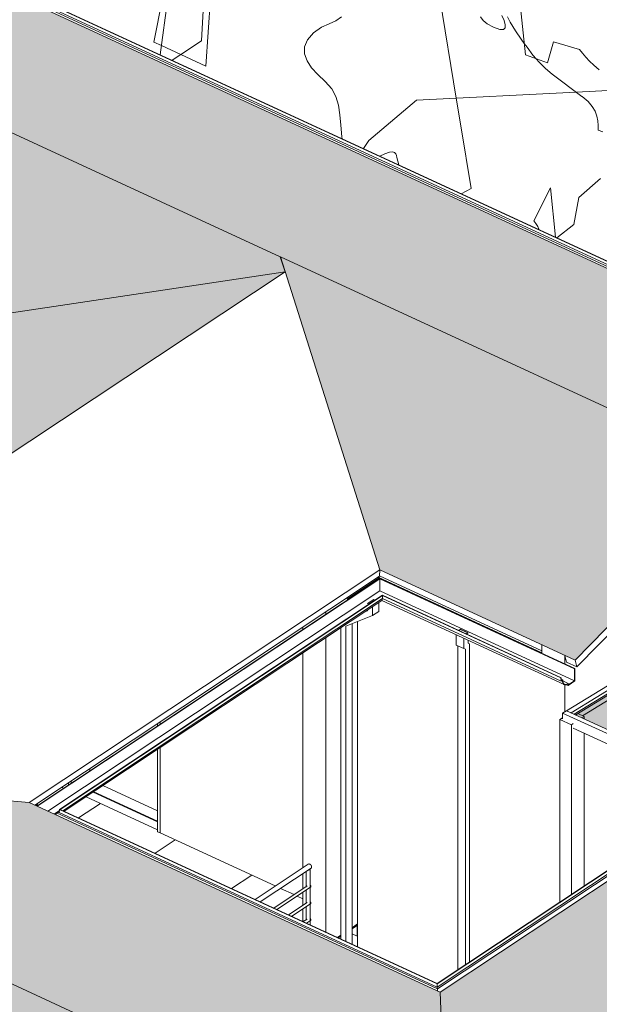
# Model space of a CAD drawing. Header units: millimetres. Extents: x -46876 to 9452, y -13755 to 24767.
# Tile 30 of 55: x -17096 to -11276, y 1986 to 11876. Entities that reach past the tile are written whole.
import ezdxf

# ---------------------------------------------------------------- set-up
doc = ezdxf.new("R2010")
doc.units = ezdxf.units.MM
for name, color, linetype, lineweight in [('A-DOOR', 31, 'Continuous', 9), ('A-DOOR-FRAM', 31, 'Continuous', 9), ('A-FLOR', 192, 'Continuous', 9), ('A-FLOR-HRAL', 11, 'Continuous', 9), ('A-FLOR-PATT', 8, 'Continuous', 9), ('A-GENM', 13, 'Continuous', 9), ('A-GLAZ-CURT', 52, 'Continuous', 9), ('A-GLAZ-CWMG', 51, 'Continuous', 9), ('A-ROOF', 132, 'Continuous', 9), ('A-ROOF-OTLN', 132, 'Continuous', 9), ('A-ROOF-PATT', 132, 'Continuous', 9), ('A-WALL', 113, 'Continuous', 9), ('L-PLNT', 71, 'Continuous', 9), ('S-COLS', 52, 'Continuous', 9)]:
    doc.layers.add(name, color=color, linetype=linetype, lineweight=lineweight)

# ---------------------------------------------------------------- blocks, each defined once
blk = doc.blocks.new('PORTA - PN1 - 1_20 x 2_10 m-4023018-3D - CAPA')
at = {"layer": 'A-DOOR'}
for p, q in [((-16393.1, 4353.6), (-16393.1, 4329.8)), ((-15711.1, 3928.9), (-16259.9, 4182.4))]:
    blk.add_line(p, q, dxfattribs=at)
at = {"layer": 'A-DOOR-FRAM'}
for p, q in [((-15711.1, 4806.4), (-15711.1, 4782.6)), ((-15684.2, 4800.4), (-15684.2, 4824.3)), ((-15684.2, 3707.4), (-15684.2, 4564.5)), ((-15711.1, 4546.7), (-15711.1, 3719.8)), ((-16605.7, 4212.5), (-16605.7, 4188.6)), ((-16578.9, 4206.4), (-16578.9, 4230.3)), ((-15711.1, 3719.8), (-15684.2, 3707.4))]:
    blk.add_line(p, q, dxfattribs=at)
blk = doc.blocks.new('Railing - 4 cm-3948223-3D - CAPA')
at = {"layer": 'A-FLOR-HRAL'}
for p, q in [((-14220.5, 3320), (-14220.5, 3164)), ((-14180.5, 2784.3), (-14180.5, 3342.4)), ((-14220.5, 3132.2), (-14220.5, 2997.5)), ((-14220.5, 2965.6), (-14220.5, 2830.9))]:
    blk.add_line(p, q, dxfattribs=at)
for points in [[(-14185.1, 3335.4, 0), (-14193.6, 3332, 0), (-14203.1, 3331.5, 0)], [(-14181.7, 3346.3, 0), (-14180.8, 3340.6, 0), (-14185.1, 3335.4, 0)]]:
    blk.add_polyline3d(points, dxfattribs=at)
blk = doc.blocks.new('Railing - Railing-2916073-3D - CAPA')
at = {"layer": 'A-FLOR-HRAL'}
for p, q in [((-14198.3, 3394.7), (-14733.3, 3039.6)), ((-14680, 3014.9), (-14170.6, 3353.1)), ((-14210.7, 3174.6), (-14545.1, 2952.6)), ((-14513.1, 2937.9), (-14176.2, 3161.5)), ((-14210.7, 3008.1), (-14397.1, 2884.3)), ((-14365.1, 2869.5), (-14176.2, 2995)), ((-14210.7, 2841.5), (-14249.2, 2816)), ((-14217.2, 2801.2), (-14176.2, 2828.5))]:
    blk.add_line(p, q, dxfattribs=at)
for points in [[(-14198, 3394.9, 0), (-14194.1, 3396.4, 0), (-14189.4, 3396.3, 0), (-14184.5, 3394.7, 0), (-14179.5, 3391.7, 0), (-14174.9, 3387.5, 0), (-14170.9, 3382.3, 0), (-14167.8, 3376.6, 0), (-14165.9, 3370.7, 0), (-14165.3, 3365, 0)], [(-14165.3, 3365, 0), (-14165.9, 3359.9, 0), (-14167.8, 3355.8, 0), (-14170.9, 3352.9, 0)], [(-14180.8, 3184.1, 0), (-14178.7, 3182.2, 0), (-14176.3, 3179.1, 0), (-14174.5, 3175.7, 0), (-14173.3, 3172.1, 0), (-14172.9, 3168.7, 0)], [(-14172.9, 3168.7, 0), (-14173.3, 3165.7, 0), (-14174.5, 3163.2, 0), (-14176.3, 3161.4, 0)], [(-14180.8, 3017.6, 0), (-14178.7, 3015.7, 0), (-14176.3, 3012.6, 0), (-14174.5, 3009.1, 0), (-14173.3, 3005.6, 0), (-14172.9, 3002.2, 0)], [(-14172.9, 3002.2, 0), (-14173.3, 2999.1, 0), (-14174.5, 2996.6, 0), (-14176.3, 2994.9, 0)], [(-14180.8, 2851.1, 0), (-14178.7, 2849.1, 0), (-14176.3, 2846, 0), (-14174.5, 2842.6, 0), (-14173.3, 2839.1, 0), (-14172.9, 2835.6, 0)], [(-14172.9, 2835.6, 0), (-14173.3, 2832.6, 0), (-14174.5, 2830.1, 0), (-14176.3, 2828.4, 0)]]:
    blk.add_polyline3d(points, dxfattribs=at)
blk.add_blockref('Railing - 4 cm-3948223-3D - CAPA', (0, 0))
blk = doc.blocks.new('Rectangular Mullion - 6x12 cm metal-4019201-3D - CAPA')
at = {"layer": 'A-GLAZ-CWMG'}
for p, q in [((-10937.5, 5343.8), (-11605.8, 4934.9)), ((-10891.4, 5322.5), (-11559.7, 4913.6)), ((-10894.5, 5220.6), (-11444.2, 4884.3)), ((-11559.7, 4913.6), (-11605.8, 4934.9))]:
    blk.add_line(p, q, dxfattribs=at)
blk = doc.blocks.new('System Panel - Vidro 2cm escuro2-V16-3D - CAPA')
at = {"layer": 'A-GLAZ-CURT', "transparency": 33554471}
blk.add_hatch(color=256, dxfattribs=at).paths.add_polyline_path([(-10326.9, 4344.2), (-9697.1, 4729.6), (-10900, 5283.9), (-11528.7, 4899.2), (-10339.7, 4350.2)], flags=0)
at = {"layer": 'A-GLAZ-CURT'}
for p, q in [((-10898.9, 5284.6), (-11528.7, 4899.2)), ((-11513.2, 4892.1), (-10899.4, 5267.7)), ((-10899.4, 5267.7), (-10898.9, 5284.6)), ((-10899.4, 5267.7), (-9713.1, 4719.8)), ((-9697.1, 4729.6), (-10898.9, 5284.6))]:
    blk.add_line(p, q, dxfattribs=at)
blk = doc.blocks.new('Rectangular Mullion - 6x12 cm metal-3947385-3D - CAPA')
at = {"layer": 'A-GLAZ-CWMG'}
for p, q in [((-11645.9, 4854.6), (-11644.2, 4911.4)), ((-11644.2, 4911.4), (-11605.8, 4934.9)), ((-11644.2, 4911.4), (-10384.8, 4329.7)), ((-11605.8, 4934.9), (-10346.4, 4353.2)), ((-10387.8, 4227.8), (-11539.4, 4759.6))]:
    blk.add_line(p, q, dxfattribs=at)
blk = doc.blocks.new('M_RPC Tree - Deciduous - Siberian Crab Apple - 6_1 Meters-V49-3D - CAPA')
at = {"layer": 'L-PLNT'}
for p, q in [((-15750.1, 11651.3), (-15488.9, 12990.8)), ((-15684.8, 11523.8), (-15487.1, 12979.9)), ((-15269.1, 11664.4), (-15218.8, 12613.1)), ((-15227.6, 11410), (-15167.3, 12297.5)), ((-12712.9, 11088.5), (-12916.1, 12331.8)), ((-12172.5, 11851.6), (-12198.4, 11905.6)), ((-12116.4, 11765.2), (-12172.5, 11851.6)), ((-12059.8, 11680.4), (-12116.4, 11765.2)), ((-12029.7, 11637.7), (-12059.8, 11680.4)), ((-15672.3, 11615.4), (-15750.1, 11651.3)), ((-15478.1, 11525.7), (-15672.3, 11615.4)), ((-15269.6, 11664.1), (-15478.1, 11525.7)), ((-12002.1, 11598.5), (-12029.7, 11637.7)), ((-11942.9, 11521), (-12002.1, 11598.5)), ((-15478.1, 11525.7), (-15564.5, 11468.3)), ((-15227.6, 11410), (-15478.1, 11525.7)), ((-11910.8, 11483.6), (-11942.9, 11521)), ((-11881.5, 11449.4), (-11910.8, 11483.6)), ((-11817.5, 11385.1), (-11881.5, 11449.4)), ((-11750.4, 11329.7), (-11817.5, 11385.1)), ((-11450.1, 11104.2), (-11750.4, 11329.7)), ((-12667.4, 10809.9), (-12712.9, 11088.5)), ((-11389.4, 11053.3), (-11448.9, 11103.3)), ((-11346.7, 11004.3), (-11389.3, 11053.2)), ((-11318.1, 10956), (-11346.7, 11004.3)), ((-11300.8, 10908.3), (-11318.1, 10956)), ((-11291.9, 10861.1), (-11300.8, 10908.3)), ((-12564.5, 10180.1), (-12667.3, 10809.6)), ((-11288.6, 10814.3), (-11291.9, 10861.1)), ((-11288.1, 10767.5), (-11288.6, 10814.3)), ((-11240.5, 10750.8), (-11288.1, 10767.5)), ((-12662.8, 10128.2), (-12564.5, 10180.1))]:
    blk.add_line(p, q, dxfattribs=at)
blk = doc.blocks.new('M_RPC Tree - Deciduous - Siberian Crab Apple - 6_1 Meters-V51-3D - CAPA')
at = {"layer": 'L-PLNT'}
for p, q in [((-12017.6, 11522.4), (-12077.9, 12095)), ((-13921.1, 11865.3), (-13863.8, 11906.4)), ((-12442.9, 11868.8), (-12470.5, 11903.4)), ((-12402.3, 11835.9), (-12442.9, 11868.8)), ((-12253.7, 11916.6), (-12232.8, 11866.9)), ((-14146.3, 11743.8), (-14067, 11799.5)), ((-14067, 11799.5), (-13990.4, 11834.9)), ((-13990.4, 11834.9), (-13921.1, 11865.3)), ((-12339.2, 11801.6), (-12402.3, 11835.9)), ((-12275.7, 11778), (-12339.2, 11801.6)), ((-12237.5, 11776.4), (-12275.7, 11778)), ((-12220.5, 11793.1), (-12237.5, 11776.4)), ((-12232.8, 11866.9), (-12220.3, 11824.5)), ((-12220.3, 11824.5), (-12220.5, 11793.1)), ((-14235.9, 11602.4), (-14207.5, 11672.9)), ((-14207.5, 11672.9), (-14146.3, 11743.8)), ((-14235.6, 11532.4), (-14235.9, 11602.4)), ((-11736.2, 11653.9), (-11796.5, 11442)), ((-11474.9, 11576.8), (-11736.2, 11653.9)), ((-11444.4, 11539.4), (-11474.9, 11576.8)), ((-14210.6, 11462.7), (-14235.6, 11532.4)), ((-11796.5, 11442), (-12017.6, 11522.4)), ((-11411.5, 11501.1), (-11444.4, 11539.4)), ((-11374.2, 11461.1), (-11411.5, 11501.1)), ((-14165.1, 11393.3), (-14210.6, 11462.7)), ((-14103.2, 11324.1), (-14165.1, 11393.3)), ((-11329.9, 11418.5), (-11374.2, 11461.1)), ((-11276.5, 11372.5), (-11329.9, 11418.5)), ((-14028.9, 11255.1), (-14103.2, 11324.1)), ((-13963.3, 11183.1), (-14028.9, 11255.1)), ((-13920.5, 11104.3), (-13963.3, 11183.1)), ((-11509.5, 11148.8), (-10524.7, 11198.1)), ((-13894.8, 11017.6), (-13920.5, 11104.3)), ((-13111.4, 11068.5), (-11509.5, 11148.8)), ((-13880.2, 10922), (-13894.8, 11017.6)), ((-13111.4, 11068.5), (-13591.2, 10663.3)), ((-13870.8, 10816.4), (-13880.2, 10922)), ((-13860.9, 10699.8), (-13870.8, 10816.4)), ((-13858.4, 10680.4), (-13860.9, 10699.8)), ((-13591.2, 10663.3), (-13645.1, 10581.9)), ((-13429.9, 10530), (-13480.1, 10505.7)), ((-13384.1, 10545.7), (-13429.9, 10530)), ((-13352.2, 10549.4), (-13384.1, 10545.7)), ((-13331.4, 10543.4), (-13352.2, 10549.4)), ((-13319, 10530.1), (-13331.4, 10543.4)), ((-13312.2, 10511.9), (-13319, 10530.1)), ((-13308.1, 10491.4), (-13312.2, 10511.9)), ((-13288.8, 10417.3), (-13308.1, 10491.4)), ((-11262.9, 10280), (-11480.9, 10091.7)), ((-11765.9, 10185.8), (-11933.5, 9856.6)), ((-11717.3, 9691.6), (-11765.9, 10185.8)), ((-11480.9, 10091.7), (-11531.2, 9818.6)), ((-11933.5, 9856.6), (-11912.5, 9828.8)), ((-11912.5, 9828.8), (-11895.1, 9800.3)), ((-11895.1, 9800.3), (-11884.7, 9770.6)), ((-11531.2, 9818.6), (-11702.4, 9684.7)), ((-11884.7, 9770.6), (-11884.7, 9768.9))]:
    blk.add_line(p, q, dxfattribs=at)
blk = doc.blocks.new('Generic Models 1 - Generic Models 24-4258923-3D - CAPA')
at = {"layer": 'A-GENM'}
for p, q in [((-13540.5, 6053.2), (-13604.6, 6010.7)), ((-13601.8, 6010.8), (-13540.3, 6051.7)), ((-13526.2, 6046.6), (-13540.5, 6053.2)), ((-13540.3, 6051.7), (-13527.5, 6045.7)), ((-13624.9, 5931.7), (-13604.6, 5939.7)), ((-13604.6, 6010.7), (-13590.2, 6004.1)), ((-13604.6, 5939.7), (-13604.6, 5945.3)), ((-13589, 6004.9), (-13601.8, 6010.8)), ((-13554.7, 5978.4), (-13554.7, 5890.4)), ((-13490.6, 5932.9), (-13490.6, 6020.9)), ((-13554.7, 5890.4), (-13822.5, 5785)), ((-13490.6, 5932.9), (-13554.7, 5890.4)), ((-13872.5, 2642), (-13872.5, 5767.3)), ((-13822.5, 2619), (-13822.5, 5785)), ((-13758.5, 5810.2), (-13758.5, 2589.4)), ((-12670.2, 5753.2), (-12687.9, 5741.5)), ((-12686.3, 5740.8), (-12670, 5751.7)), ((-12593.4, 5717.8), (-12670.2, 5753.2)), ((-12670, 5751.7), (-12596.2, 5717.6)), ((-12711.9, 5594.7), (-12711.9, 5697)), ((-12635.1, 5661.6), (-12635.1, 5559.2)), ((-12596.2, 5717.6), (-12612.6, 5706.8)), ((-12611.1, 5706.1), (-12593.4, 5717.8)), ((-12593.4, 5613.1), (-12593.4, 5642.3)), ((-12635.1, 5559.2), (-12711.9, 5594.7)), ((-12696.9, 5587.8), (-12696.9, 2332.2)), ((-12635.1, 5559.2), (-12620.1, 5553.8)), ((-12620.1, 5553.8), (-12620.1, 2383.2)), ((-12593.4, 5614.6), (-12578.5, 5607.7)), ((-12578.5, 5607.7), (-12593.4, 5613.1)), ((-12578.5, 2410.9), (-12578.5, 5607.7))]:
    blk.add_line(p, q, dxfattribs=at)
blk = doc.blocks.new('ORNAMENTO SUPERIOR - ORNAMENTO SUPERIOR-4323885-3D - CAPA')
at = {"layer": 'A-GENM'}
for p, q in [((-13484.9, 6271.3), (-13805.2, 6058.7)), ((-13496.5, 6276.6), (-13484.9, 6271.3)), ((-13484.9, 6271.3), (-13484.9, 6260.5)), ((-13805.2, 6058.7), (-13816.7, 6064)), ((-13805.2, 6047.9), (-13805.2, 6058.7)), ((-14023.4, 5926.9), (-14023.4, 5903)), ((-16918, 3992.1), (-16933.9, 3981.5)), ((-16929.6, 3997.4), (-16918, 3992.1)), ((-16918, 3992.1), (-16918, 3981.3))]:
    blk.add_line(p, q, dxfattribs=at)

msp = doc.modelspace()

# ---------------------------------------------------------------- hatches: boundary and pattern name
at = {"layer": 'A-FLOR-PATT'}
h = msp.add_hatch(dxfattribs=at)
h.set_pattern_fill('FP_4', color=256, style=0, pattern_type=2)
h.set_pattern_definition([(335.212, (-18079.55, 2812.8), (640.5, 425.23), []), (33.58, (-18079.55, 2812.8), (-767.95, 354.66), [])])
h.paths.add_polyline_path([(-14253.5, 2818), (-14253.5, 2943.7), (-14365.1, 2869.5), (-14264.4, 2823)], flags=0)
h.paths.add_polyline_path([(-14397.1, 2884.3), (-14253.5, 2979.7), (-14253.5, 3046.7), (-14311.3, 3071.9), (-14513.1, 2937.9), (-14444.4, 2906.1)], flags=0)
h.paths.add_polyline_path([(-14545.1, 2952.6), (-14341.9, 3087.5), (-14476.8, 3149.8), (-14680, 3014.9), (-14574.2, 2966.1)], flags=0)
h.paths.add_polyline_path([(-14733.3, 3039.6), (-14530.1, 3174.4), (-15711.1, 3719.8), (-15711.1, 3737.8), (-16429.6, 4069.7), (-16648.8, 3924.2), (-14751.3, 3047.9)], flags=0)
h.paths.add_polyline_path([(-16918, 3981.3), (-16655.1, 4155.8), (-16676.3, 4165.6), (-16929.6, 3997.4), (-16918, 3992.1)], flags=0)
at = {"layer": 'A-ROOF-PATT'}
h = msp.add_hatch(dxfattribs=at)
h.set_pattern_fill('FP_18', color=256, style=0, pattern_type=2)
h.set_pattern_definition([(27.157, (642.493, 4591.638), (619.488725, 351.061764), [8.815, -872.715]), (155.212, (663.65, 4589.51), (-164.86146, -51.2949), [14.664, -210.936]), (20.585, (564.358, 4563.37), (2432.96940074, 915.28412476), [91.842, -18276.599]), (155.212, (807.97, 4513.31), (-164.86146, -51.2949), [39.48, -186.12]), (155.212, (820.33, 4517.15), (-164.86146, -51.2949), [38.352, -187.248]), (37.61, (653.307, 4581.547), (289.769128, 248.469437), [13.055, -1292.411]), (73.505, (650.984, 4573.7), (84.954897, 343.05626), [8.184, -1628.576]), (110.765, (654.205, 4565.203), (-604.350279, 1553.386377), [9.087, -1808.229]), (142.456, (666.668, 4555.624), (-449.5800043, 335.0531133), [15.719, -3128.071]), (150.653, (664.345, 4547.778), (-204.813276, 94.587101), [14.556, -1441.08]), (141.773, (651.656, 4554.912), (-1593.4964242, 1245.6398743), [17.423, -3467.22]), (118.267, (637.97, 4565.693), (-324.66926, 532.22897), [11.549, -758.374]), (78.318, (632.5, 4575.864), (299.863615, 1518.105034), [9.503, -1891.025]), (194.354, (785.513, 4533.234), (-17220.43711088, -4408.023512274), [103.548, -20605.985]), (194.043, (850.059, 4558.858), (-2677.7412426, -674.7991009), [80.258, -5270.268]), (20.985, (663.649, 4589.514), (2103.2464793, 812.7000125), [70.228, -4611.655]), (155.212, (684.08, 4547.59), (-164.86146, -51.2949), [19.176, -206.424]), (165.096, (710.129, 4540.651), (-1928.2811048, 508.2105538), [26.959, -5364.784]), (172.193, (727.789, 4538.23), (-369.67429, 43.2955999), [17.825, -3547.101]), (177.007, (749.57, 4537.091), (-904.211545, 35.294601), [21.811, -2159.262]), (185.783, (772.2, 4539.383), (-1563.657244, -169.8944855), [22.746, -2251.885]), (155.212, (785.51, 4533.23), (-164.86146, -51.2949), [14.664, -210.936]), (190.123, (785.513, 4533.234), (-164.86193, -51.293957), [12.129, -1200.736]), (185.425, (773.573, 4531.103), (-2962.4560862, -288.465691), [18.392, -3659.939]), (177.427, (755.264, 4529.364), (-904.2120477, 35.2966795), [24.478, -4871.193]), (170.963, (730.81, 4530.463), (-369.674755, 43.292026), [25.57, -1679.103]), (164.091, (705.558, 4534.479), (-2133.0900371, 602.8158105), [26.232, -5220.195]), (159.088, (680.33, 4541.669), (-1393.742542, 516.226595), [17.113, -1694.165]), (38.718, (634.424, 4585.17), (289.767779, 248.470621), [10.341, -2057.885]), (155.212, (639, 4591.34), (-164.86146, -51.2949), [39.48, -186.12]), (155.212, (650.34, 4595.66), (-164.86146, -51.2949), [38.352, -187.248])])
h.paths.add_polyline_path([(-9706.2, 7288.4), (-7894.8, 7852), (-17158.2, 12130), (-18969.8, 11566.4), (-9868.9, 7363.5)], flags=0)
h = msp.add_hatch(dxfattribs=at)
h.set_pattern_fill('FP_10', color=256, style=0, pattern_type=2)
h.set_pattern_definition([(234.52, (-435.967, 4899.785), (-619.46522, -932.755527), [13.513, -1337.788]), (335.212, (-457.12, 4894.93), (164.8538, 167.635), [14.664, -210.936]), (228.747, (-357.836, 4986.805), (-2432.85080784, -2776.74589125), [130.385, -25946.655]), (335.212, (-601.44, 4979.86), (164.8538, 167.635), [39.48, -186.12]), (335.212, (-613.8, 4967.29), (164.8538, 167.635), [38.352, -187.248]), (242.185, (-446.782, 4914.53), (-289.748933, -597.49063), [22.162, -2194.003]), (261.734, (-444.459, 4930.521), (-84.932563, -692.077129), [16.159, -3215.581]), (282.205, (-447.681, 4945.416), (604.399914, -2716.795262), [15.24, -3032.667]), (313.642, (-460.144, 4958.485), (449.587508, -451.391971), [18.059, -3593.783]), (326.818, (-457.82, 4974.476), (204.813647, -94.58614), [15.161, -1500.895]), (312.661, (-445.133, 4966.178), (1593.518236, -1711.00163), [20.198, -4019.375]), (287.687, (-431.445, 4951.325), (324.6858, -881.25133), [18.003, -1182.203]), (264.1, (-425.976, 4934.173), (-299.76296, -3030.5318866), [18.712, -3723.722]), (42.339, (-578.987, 4951.208), (17219.93588016, 15692.8647058), [135.709, -27006.049]), (41.992, (-643.531, 4874.977), (2677.6516608, 2419.910211), [104.753, -6878.805]), (229.125, (-457.123, 4894.929), (-2103.13217, -2441.4863972), [100.192, -6579.277]), (335.212, (-477.55, 4966.52), (164.8538, 167.635), [19.176, -206.424]), (354.997, (-503.605, 4968.805), (1928.2561755, -159.219784), [26.151, -5204.063]), (9.055, (-521.264, 4965.991), (369.668169, 73.049668), [17.882, -3558.512]), (17.829, (-543.045, 4958.986), (904.190693, 313.731664), [22.879, -2265.049]), (31.607, (-565.675, 4945.06), (1563.6115, 984.266285), [26.571, -2630.572]), (335.212, (-578.99, 4951.2), (164.8538, 167.635), [14.664, -210.936]), (37.351, (-578.987, 4951.208), (164.85463, 167.63495), [15.019, -1486.92]), (31.103, (-567.048, 4960.32), (2962.385338, 1800.8718415), [21.383, -4255.185]), (18.556, (-548.739, 4971.367), (904.1923685, 313.7302583), [25.794, -5133.026]), (6.695, (-524.286, 4979.575), (369.667305, 73.05046), [25.426, -1669.618]), (352.953, (-499.034, 4982.539), (2133.070853, -253.788741), [25.419, -5058.422]), (342.812, (-473.807, 4979.42), (1393.736904, -399.880937), [16.733, -1656.546]), (242.913, (-427.899, 4915.56), (-289.7543975, -597.4882), [17.719, -3526.048]), (335.212, (-432.47, 4901.83), (164.8538, 167.635), [39.48, -186.12]), (335.212, (-443.8, 4888.78), (164.8538, 167.635), [38.352, -187.248])])
h.paths.add_polyline_path([(-18606.3, 8716.8), (-14432.1, 9344.5), (-14479.3, 9492.6), (-18969.8, 11566.4), (-20783.4, 9722.2), (-18711.9, 8765.6)], flags=0)
h = msp.add_hatch(dxfattribs=at)
h.set_pattern_fill('FP_14', color=256, style=0, pattern_type=2)
h.set_pattern_definition([(234.52, (-435.944, 4899.688), (-619.46522, -932.75553), [13.513, -1337.788]), (335.212, (-457.1, 4894.83), (164.8538, 167.635), [14.664, -210.936]), (228.747, (-357.812, 4986.708), (-2432.85080784, -2776.74589125), [130.385, -25946.655]), (335.212, (-601.42, 4979.76), (164.8538, 167.635), [39.48, -186.12]), (335.212, (-613.78, 4967.2), (164.8538, 167.635), [38.352, -187.248]), (242.185, (-446.76, 4914.433), (-289.748933, -597.49063), [22.162, -2194.003]), (261.734, (-444.436, 4930.424), (-84.932563, -692.07713), [16.159, -3215.581]), (282.205, (-447.657, 4945.319), (604.399914, -2716.795262), [15.24, -3032.667]), (313.642, (-460.121, 4958.388), (449.587508, -451.391971), [18.059, -3593.783]), (326.818, (-457.798, 4974.38), (204.81365, -94.58614), [15.161, -1500.895]), (312.661, (-445.109, 4966.081), (1593.518236, -1711.00163), [20.198, -4019.375]), (287.687, (-431.42, 4951.23), (324.6858, -881.25133), [18.003, -1182.203]), (264.1, (-425.952, 4934.076), (-299.76296, -3030.531887), [18.712, -3723.722]), (42.339, (-578.964, 4951.111), (17219.93588016, 15692.8647058), [135.709, -27006.049]), (41.992, (-643.507, 4874.88), (2677.651661, 2419.910211), [104.753, -6878.805]), (229.125, (-457.1, 4894.832), (-2103.13217, -2441.4863972), [100.192, -6579.277]), (335.212, (-477.53, 4966.43), (164.8538, 167.635), [19.176, -206.424]), (354.997, (-503.581, 4968.708), (1928.2561755, -159.219784), [26.151, -5204.063]), (9.055, (-521.241, 4965.894), (369.668169, 73.049668), [17.882, -3558.512]), (17.829, (-543.02, 4958.89), (904.190693, 313.731664), [22.879, -2265.049]), (31.607, (-565.651, 4944.963), (1563.6115, 984.266285), [26.571, -2630.572]), (335.212, (-578.96, 4951.1), (164.8538, 167.635), [14.664, -210.936]), (37.351, (-578.964, 4951.11), (164.85463, 167.63495), [15.019, -1486.92]), (31.103, (-567.024, 4960.223), (2962.385338, 1800.871841), [21.383, -4255.185]), (18.556, (-548.716, 4971.27), (904.1923685, 313.7302583), [25.794, -5133.026]), (6.695, (-524.263, 4979.478), (369.667305, 73.05046), [25.426, -1669.618]), (352.953, (-499.01, 4982.442), (2133.070853, -253.788741), [25.419, -5058.422]), (342.812, (-473.783, 4979.324), (1393.736904, -399.880937), [16.733, -1656.546]), (242.913, (-427.876, 4915.463), (-289.754397, -597.4882), [17.719, -3526.048]), (335.212, (-432.45, 4901.73), (164.8538, 167.635), [39.48, -186.12]), (335.212, (-443.79, 4888.68), (164.8538, 167.635), [38.352, -187.248])])
h.paths.add_polyline_path([(-11520, 5444.1), (-9706.2, 7288.4), (-14478.5, 9491.9), (-13480.9, 6349.7), (-11670.9, 5513.8)], flags=0)
h = msp.add_hatch(dxfattribs=at)
h.set_pattern_fill('FP_17', color=256, style=0, pattern_type=2)
h.set_pattern_definition([(174.117, (-1228.64, 8361.71), (-1168.83351, 98.601702), [13.757, -1361.924]), (213.58, (-1231.22, 8370.49), (199.6021, -42.3998), [13.328, -191.713]), (170.446, (-1123.572, 8343.133), (-3364.45321213, 565.01815807), [120.424, -23964.418]), (213.58, (-1085.57, 8454.07), (199.6021, -42.3998), [35.882, -169.159]), (213.58, (-1100.54, 8457.25), (199.6021, -42.3998), [34.857, -170.184]), (178.087, (-1206.137, 8369.654), (-769.629455, 13.794417), [25.099, -2484.789]), (185.63, (-1184.478, 8371.789), (-940.4527754, -99.6066517), [21.764, -4331.072]), (191.898, (-1163.251, 8376.262), (-3875.0610085, -823.5003718), [21.693, -4317.003]), (202.196, (-1142.743, 8384.629), (-712.071211, -297.817717), [22.149, -4407.724]), (208.304, (-1121.084, 8386.765), (-170.82292, -113.407103), [15.848, -1568.99]), (201.81, (-1135.037, 8379.25), (-2677.4547079, -1077.8832373), [25.004, -4975.788]), (193.523, (-1158.252, 8369.96), (-1282.095762, -326.429626), [25.495, -1674.147]), (186.401, (-1183.039, 8363.999), (-4132.2332152, -469.4679714), [25.522, -5078.984]), (345.346, (-1129.583, 8437.969), (18336.44317059, -4793.34598988), [110.387, -21967.015]), (345.03, (-1222.389, 8452.444), (2823.2094483, -749.4073931), [84.573, -5553.598]), (170.709, (-1231.222, 8370.492), (-2965.2469603, 480.225613), [93.174, -6118.412]), (213.58, (-1128.22, 8394.27), (199.6021, -42.3998), [17.428, -187.612]), (236.53, (-1119.979, 8406.739), (-596.9585387, -921.054298), [14.949, -2974.769]), (273.33, (-1120.42, 8414.317), (28.778996, -155.808398), [7.591, -1510.658]), (302.158, (-1125.85, 8422.956), (257.163294, -354.01625), [10.204, -1010.182]), (332.745, (-1140.686, 8430.598), (1055.564978, -523.627118), [16.688, -1652.135]), (213.58, (-1129.58, 8437.97), (199.6021, -42.3998), [13.328, -191.713]), (340.292, (-1129.583, 8437.97), (199.601682, -42.399643), [10.907, -1079.772]), (331.971, (-1119.315, 8434.291), (1911.5301026, -1004.8479275), [13.252, -2637.123]), (304.317, (-1107.617, 8428.064), (257.162316, -354.016607), [11.659, -2320.125]), (265.676, (-1101.045, 8418.435), (28.78052, -155.808435), [11.081, -727.665]), (232.985, (-1101.88, 8407.385), (-767.7674753, -1034.4725377), [15.351, -3054.954]), (220.013, (-1111.122, 8395.127), (-825.33191, -722.849707), [13.006, -1287.629]), (178.424, (-1208.403, 8361.153), (-769.628778, 13.7932568), [20.246, -4029.034]), (213.58, (-1226.5, 8360.5), (199.6021, -42.3998), [35.882, -169.159]), (213.58, (-1242.33, 8363.12), (199.6021, -42.3998), [34.857, -170.184])])
h.paths.add_polyline_path([(-21843.2, 4424.4), (-14432.1, 9344.5), (-18606.3, 8716.8), (-22126.2, 6377.9), (-21845.8, 4441.7)], flags=0)
h = msp.add_hatch(dxfattribs=at)
h.set_pattern_fill('FP_15', color=256, style=0, pattern_type=2)
h.set_pattern_definition([(232.597, (-582.448, 6807.112), (-629.87977, -884.16571), [13.118, -1298.695]), (335.212, (-603.73, 6802.84), (166.9383, 157.9167), [14.664, -210.936]), (226.715, (-503.264, 6889.224), (-2466.22180304, -2621.22508172), [127.113, -25295.561]), (335.212, (-747.9, 6887.04), (166.9383, 157.9167), [39.48, -186.12]), (335.212, (-760.41, 6875.2), (166.9383, 157.9167), [38.352, -187.248]), (240.478, (-593.18, 6821.468), (-295.999565, -568.335944), [21.409, -2119.473]), (260.839, (-590.71, 6836.779), (-91.1873734, -662.921786), [15.508, -3086.158]), (282.209, (-593.817, 6851.14), (583.568927, -2619.6072974), [14.693, -2923.879]), (314.144, (-606.218, 6863.917), (447.5046426, -441.6733223), [17.806, -3543.345]), (327.083, (-603.75, 6879.227), (204.812403, -94.588198), [15.09, -1493.918]), (313.171, (-591.082, 6871.027), (1585.203518, -1672.106727), [19.899, -3959.917]), (287.878, (-577.467, 6856.514), (318.433217, -852.09549), [17.41, -1143.233]), (263.315, (-572.123, 6839.945), (-326.89887, -2904.18556), [17.958, -3573.566]), (40.248, (-725.593, 6859.118), (17422.06055885, 14750.19042863), [132.969, -26460.912]), (39.9, (-791.043, 6787.115), (2708.8941636, 2274.153302), [102.667, -6741.816]), (227.099, (-603.729, 6802.839), (-2132.3133432, -2305.423941), [97.65, -6412.332]), (335.212, (-623.63, 6871.96), (166.9383, 157.9167), [19.176, -206.424]), (354.169, (-649.762, 6874.626), (1934.5111094, -188.3493549), [26.271, -5227.882]), (7.626, (-667.515, 6872.249), (371.75258, 63.330999), [17.911, -3564.355]), (16.09, (-689.442, 6865.924), (910.446639, 284.566697), [22.82, -2259.218]), (29.562, (-712.28, 6852.97), (1578.201336, 916.23474), [26.256, -2599.375]), (335.212, (-725.6, 6859.12), (166.9383, 157.9167), [14.664, -210.936]), (35.259, (-725.593, 6859.118), (166.938498, 157.916875), [14.775, -1462.712]), (29.065, (-713.528, 6867.647), (2989.4665904, 1674.551103), [21.137, -4206.329]), (16.795, (-695.053, 6877.916), (910.4468348, 284.5683676), [25.717, -5117.66]), (5.36, (-670.433, 6885.347), (371.752699, 63.329544), [25.489, -1673.764]), (352.216, (-645.056, 6887.728), (2139.3256713, -282.9299126), [25.535, -5081.553]), (342.516, (-619.756, 6884.27), (1395.820445, -409.60073), [16.782, -1661.383]), (241.231, (-574.213, 6822.11), (-295.998533, -568.3363214), [17.11, -3404.874]), (335.212, (-578.92, 6809), (166.9383, 157.9167), [39.48, -186.12]), (335.212, (-590.42, 6796.7), (166.9383, 157.9167), [38.352, -187.248])])
h.paths.add_polyline_path([(-10329.4, -4146.5), (-10179.9, -4005.1), (-10179.9, -3948.5), (-10163.8, -3937.8), (-10163.8, -3928.4), (-10170.2, -3925.4), (-10170.2, -3917.1), (-10163, -3913.2), (-10157.6, -3915.8), (-10002.3, -3813.9), (-9909.8, -3831.7), (-9804.1, -3840.2), (-9782.1, -3839.6), (-9658.1, 875.2), (-12784.4, 162.2), (-30755, 8461.7), (-35357.4, 7411.9), (-10350.7, -4136.7)], flags=0)
h = msp.add_hatch(dxfattribs=at)
h.set_pattern_fill('FP_12', color=256, style=0, pattern_type=2)
h.set_pattern_definition([(175.219, (-865.92, 6078.992), (-1164.314488, 76.099356), [13.678, -1354.094]), (213.58, (-868.45, 6087.5), (198.6983, -37.8998), [13.328, -191.713]), (171.608, (-761.306, 6062.688), (-3349.99652519, 492.97937138), [119.523, -23785.106]), (213.58, (-722.86, 6171.42), (198.6983, -37.8998), [35.882, -169.159]), (213.58, (-737.77, 6174.26), (198.6983, -37.8998), [34.857, -170.184]), (179.111, (-843.451, 6087.116), (-766.917737, 0.295036), [24.998, -2474.755]), (186.473, (-821.855, 6089.566), (-937.7415223, -113.1103507), [21.735, -4325.163]), (192.564, (-800.677, 6094.286), (-3866.0343728, -868.459964), [21.697, -4317.773]), (202.546, (-780.197, 6102.789), (-711.1647295, -302.3255044), [22.176, -4412.962]), (208.463, (-758.601, 6105.239), (-170.82166, -113.408313), [15.862, -1570.321]), (202.172, (-772.545, 6097.68), (-2673.8330465, -1095.9037097), [25.034, -4981.69]), (194.141, (-795.728, 6088.233), (-1279.386895, -339.925308), [25.507, -1674.929]), (187.223, (-820.461, 6082.001), (-4120.4875137, -527.9536863), [25.493, -5073.197]), (346.568, (-766.806, 6154.981), (18248.74689406, -4356.87233272), [109.274, -21745.627]), (346.255, (-859.219, 6167.498), (2809.6498865, -681.9058447), [83.706, -5496.702]), (171.867, (-868.446, 6087.504), (-2952.5964661, 417.1990646), [92.489, -6073.417]), (213.58, (-765.68, 6112.43), (198.6983, -37.8998), [17.428, -187.612]), (236.03, (-757.396, 6124.718), (-599.661993, -907.5559664), [14.819, -2948.962]), (273.106, (-757.797, 6132.094), (27.874323, -151.307946), [7.387, -1469.96]), (302.818, (-763.164, 6140.418), (254.44963, -340.51475), [9.904, -980.506]), (333.998, (-777.91, 6147.61), (1049.238666, -492.119867), [16.406, -1624.164]), (213.58, (-766.8, 6154.98), (198.6983, -37.8998), [13.328, -191.713]), (341.547, (-766.806, 6154.98), (198.69769, -37.900835), [10.767, -1065.958]), (333.22, (-756.592, 6151.573), (1899.779143, -946.339134), [13.022, -2591.366]), (305.042, (-744.967, 6145.706), (254.450154, -340.514175), [11.322, -2253.01]), (265.281, (-738.467, 6136.437), (27.87552, -151.3082), [10.816, -710.266]), (232.533, (-739.356, 6125.657), (-770.49009, -1020.960799), [15.245, -3033.806]), (219.835, (-748.63, 6113.557), (-826.238394, -718.345316), [12.984, -1285.455]), (179.441, (-845.752, 6078.795), (-766.9176684, 0.2902434), [20.167, -4013.313]), (213.58, (-863.8, 6077.86), (198.6983, -37.8998), [35.882, -169.159]), (213.58, (-879.55, 6080.13), (198.6983, -37.8998), [34.857, -170.184])])
h.paths.add_polyline_path([(-12784.4, 162.2), (-9658.1, 875.2), (-6787.4, 2781.1), (-7793.7, 5481.3), (-12875.7, 2107.4), (-12799, 473.2)], flags=0)
h = msp.add_hatch(dxfattribs=at)
h.set_pattern_fill('FP_16', color=256, style=0, pattern_type=2)
h.set_pattern_definition([(30.909, (208.01, 2471.56), (629.877407, 413.309376), [9.287, -919.42]), (155.212, (229.29, 2470.18), (-166.9387, -63.7451), [14.664, -210.936]), (24.286, (128.825, 2437.004), (2466.21582415, 1114.46926534), [95.614, -19027.13]), (155.212, (373.45, 2393.04), (-166.9387, -63.7451), [39.48, -186.12]), (155.212, (385.97, 2397.82), (-166.9387, -63.7451), [38.352, -187.248]), (41.128, (218.74, 2460.97), (296.003209, 285.81804), [14.005, -1386.537]), (74.188, (216.271, 2452.251), (91.186963, 380.405395), [9.061, -1803.211]), (108.697, (219.378, 2443.07), (-583.547399, 1677.895539), [9.693, -1928.836]), (141.252, (231.779, 2433.118), (-447.5030206, 347.5025794), [15.901, -3164.228]), (150.187, (229.31, 2424.399), (-204.81329, 94.587612), [14.6, -1445.376]), (140.515, (216.643, 2431.658), (-1585.1872445, 1295.437127), [17.64, -3510.355]), (116.082, (203.028, 2442.874), (-318.4397, 569.577224), [12.157, -798.281]), (78.53, (197.684, 2453.793), (326.873758, 1679.952988), [10.512, -2091.833]), (197.861, (351.154, 2413.902), (-17422.0130268, -5615.48533495), [106.628, -21219.056]), (197.538, (416.604, 2444.941), (-2708.89465, -861.5801749), [82.602, -5424.221]), (24.694, (229.29, 2470.181), (2132.3301478, 987.0010244), [73.165, -4804.487]), (155.212, (249.19, 2425.08), (-166.9387, -63.7451), [19.176, -206.424]), (166.166, (275.323, 2418.642), (-1934.5139826, 470.8605125), [26.916, -5356.209]), (174.016, (293.076, 2416.781), (-371.7522023, 30.8435056), [17.85, -3552.187]), (179.302, (315.003, 2416.514), (-910.443703, -2.06404), [21.928, -2170.876]), (188.803, (337.841, 2420.05), (-1578.200792, -257.0337924), [23.111, -2287.944]), (155.212, (351.15, 2413.9), (-166.9387, -63.7451), [14.664, -210.936]), (193.421, (351.154, 2413.902), (-166.938453, -63.744974), [12.403, -1227.916]), (188.42, (339.089, 2411.023), (-2989.4642591, -450.3181446), [18.677, -3716.681]), (179.761, (320.614, 2408.289), (-910.4445149, -2.0602581), [24.62, -4899.4]), (172.659, (295.994, 2408.391), (-371.752183, 30.843211), [25.587, -1680.218]), (165.052, (270.617, 2411.661), (-2139.3267874, 565.4494818), [26.186, -5211.074]), (159.503, (245.317, 2418.415), (-1395.821718, 503.772162), [17.088, -1691.732]), (42.19, (199.774, 2464.095), (296.002196, 285.818947), [11.114, -2211.724]), (155.212, (204.48, 2471.08), (-166.9387, -63.7451), [39.48, -186.12]), (155.212, (215.98, 2476.33), (-166.9387, -63.7451), [38.352, -187.248])])
h.paths.add_polyline_path([(-12784.4, 162.2), (-12876.8, 2107.9), (-17001.2, 4012.6), (-22051, 4441.7), (-12875.7, 204.3)], flags=0)

# ---------------------------------------------------------------- linework, layer by layer
at = {"layer": 'A-FLOR'}
for p, q in [((-15711.1, 3737.8), (-16429.6, 4069.7)), ((-15711.1, 3825.6), (-16351.6, 4121.4)), ((-13758.5, 2745.1), (-13702.9, 2782.1)), ((-13708.5, 2778.3), (-13708.5, 2670.1)), ((-13708.5, 2670.1), (-13758.5, 2693.2)), ((-13702.9, 2673.8), (-13708.5, 2670.1)), ((-13872.5, 2669.5), (-13896.9, 2653.3))]:
    msp.add_line(p, q, dxfattribs=at)
at = {"layer": 'A-ROOF'}
for p, q in [((-7894.8, 7852), (-17158.2, 12130)), ((-14479.1, 9492.5), (-18969.8, 11566.4)), ((-14432.1, 9344.5), (-14479.1, 9492.5)), ((-14478.7, 9492.4), (-14479.1, 9492.5)), ((-9706.2, 7288.4), (-14478.7, 9492.4)), ((-14478.7, 9492.4), (-13480.9, 6349.7)), ((-14432.1, 9344.5), (-21843.2, 4424.4)), ((-18606.3, 8716.8), (-14432.1, 9344.5)), ((-11520, 5444.1), (-9706.2, 7288.4)), ((-9706.2, 7202.1), (-11502.7, 5375.4)), ((-17001.2, 4012.6), (-13480.9, 6349.7)), ((-13483.5, 6285.3), (-13480.9, 6349.7)), ((-13480.9, 6349.7), (-11520, 5444.1)), ((-16945.5, 3986.9), (-13483.5, 6285.3)), ((-13483.4, 6289.5), (-11852.1, 5536.1)), ((-7793.7, 5481.3), (-12875.7, 2107.4)), ((-11520, 5444.1), (-11503.2, 5375)), ((-11605, 5422), (-11503.2, 5375)), ((-11503.2, 5375), (-11502.7, 5375.4)), ((-22051, 4441.7), (-17001.2, 4012.6)), ((-12784.4, 162.2), (-22051, 4441.7)), ((-12875.7, 2107.4), (-17001.2, 4012.6)), ((-12875.7, 2107.4), (-12784.4, 162.2))]:
    msp.add_line(p, q, dxfattribs=at)
at = {"layer": 'A-ROOF-OTLN'}
for p, q in [((-17034, 12094.2), (-7770.6, 7816.2)), ((-17021.2, 12105.7), (-7757.8, 7827.6)), ((-17019.2, 12136.9), (-7755.8, 7858.8)), ((-17016, 12138.6), (-7752.6, 7860.6)), ((-13480.8, 6263.2), (-16924.3, 3977.1)), ((-13480.1, 6259.3), (-16920.4, 3975.3)), ((-11520.9, 5358.1), (-13480.8, 6263.2)), ((-13480.1, 6139.5), (-13480.1, 6259.3)), ((-11524.1, 5356), (-13480.1, 6259.3)), ((-13480.1, 6139.5), (-16814, 3926.2)), ((-11524.1, 5236.1), (-13480.1, 6139.5)), ((-13453.3, 6095), (-16695.5, 3942.5)), ((-13452.6, 6090.8), (-16688.5, 3942.5)), ((-13453.1, 6060.4), (-16661.8, 3930.2)), ((-16648.8, 3924.2), (-13458.6, 6042.1)), ((-13459.3, 6042), (-11628.5, 5196.5)), ((-13452.6, 6090.8), (-13453.3, 6095)), ((-11659, 5266.3), (-13453.3, 6095)), ((-13453.1, 6060.4), (-13452.6, 6090.8)), ((-11659.9, 5232.3), (-13453.1, 6060.4)), ((-11662.2, 5263.9), (-13452.6, 6090.8)), ((-12904, 2194.8), (-7964.2, 5474.3)), ((-12903.3, 2191.2), (-7960.4, 5472.8)), ((-12902.9, 2158.9), (-7957.9, 5441.9)), ((-12900.4, 2140.4), (-7942.6, 5431.8)), ((-11520.9, 5358.1), (-11524.1, 5356)), ((-11524.1, 5356), (-11524.1, 5236.1)), ((-11520.9, 5234.1), (-11520.9, 5358.1)), ((-11659, 5266.3), (-11662.2, 5263.9)), ((-11662.2, 5263.9), (-11659.9, 5232.3)), ((-11657, 5237.8), (-11659, 5266.3)), ((-11644.1, 5243.4), (-11657.8, 5249.7)), ((-11644.1, 5243.4), (-11657, 5237.8)), ((-11659.9, 5232.3), (-11647.4, 5237.7)), ((-11589.9, 5208.9), (-11643.6, 5233.7)), ((-11590.4, 5188), (-11607.4, 5195.8)), ((-11592.6, 5202.9), (-11590.4, 5188)), ((-11590.4, 5188), (-11520.9, 5234.1)), ((-11587.7, 5193.9), (-11589.9, 5208.9)), ((-11524.1, 5236.1), (-11587.7, 5193.9)), ((-16697.1, 3931.4), (-16749.7, 3896.5)), ((-16697.6, 3928.3), (-16728.1, 3908.1)), ((-16699.9, 3912.4), (-16728.1, 3908.1)), ((-16728.1, 3908.1), (-12900.4, 2140.4)), ((-16695.5, 3942.5), (-16699.9, 3912.4)), ((-16699.9, 3912.4), (-12902.9, 2158.9)), ((-16688.5, 3942.5), (-16695.5, 3942.5)), ((-16695.5, 3942.5), (-12903.3, 2191.2)), ((-16688.5, 3942.5), (-12904, 2194.8)), ((-12904, 2194.8), (-12903.3, 2191.2)), ((-12903.3, 2191.2), (-12902.9, 2158.9)), ((-12902.9, 2158.9), (-12900.4, 2140.4))]:
    msp.add_line(p, q, dxfattribs=at)
for points in [[(-13458.8, 6042, 0), (-13457, 6046.1, 0), (-13456, 6056.6, 0), (-13455.9, 6058.3, 0)], [(-11589.9, 5208.9, 0), (-11602.2, 5201.9, 0), (-11613.9, 5198.9, 0), (-11624.5, 5200.2, 0), (-11633.2, 5205.8, 0), (-11639.6, 5215.2, 0), (-11643.3, 5228, 0), (-11644.1, 5243.4, 0)], [(-11647.4, 5237.7, 0), (-11645.5, 5220.5, 0), (-11640, 5207, 0), (-11631.3, 5198, 0), (-11620, 5194.2, 0), (-11606.8, 5195.9, 0), (-11592.6, 5202.9, 0)], [(-16728.1, 3908.1, 0), (-16730, 3892, 0), (-16731.1, 3888.7, 0)], [(-12900.4, 2140.4, 0), (-12900.2, 2123.4, 0), (-12900.1, 2118.9, 0)]]:
    msp.add_polyline3d(points, dxfattribs=at)
at = {"layer": 'A-WALL'}
for p, q in [((-11852.1, 5517.2), (-13496.5, 6276.6)), ((-14023.1, 5927), (-14023.1, 5903.2)), ((-14253.5, 5750.2), (-14253.5, 5774.1)), ((-13702.9, 5832.1), (-13702.9, 2563.7)), ((-14023.1, 5667.3), (-14023.1, 2711.6)), ((-11852.1, 5517.2), (-11852.1, 5597.5)), ((-14253.5, 3358), (-14253.5, 5514.4)), ((-11605, 5422), (-11621.7, 5491.1)), ((-11621.7, 5491.1), (-11621.7, 5404.8)), ((-11621.7, 5194.8), (-11621.7, 4925.1)), ((-15684.2, 4824.3), (-15684.2, 4800.4)), ((-15684.2, 4564.5), (-15684.2, 3707.4)), ((-16676.3, 4165.6), (-16655.1, 4155.8)), ((-16605.7, 4188.6), (-16605.7, 4212.5)), ((-16359, 4116.5), (-15711.1, 3817.3)), ((-15684.2, 3707.4), (-14530.1, 3174.4)), ((-14253.5, 3146.2), (-14253.5, 3298.1)), ((-14477.1, 3149.9), (-14341.8, 3087.5)), ((-14310, 3072.8), (-14253.5, 3046.7)), ((-14253.5, 2979.6), (-14253.5, 3110.3)), ((-14253.5, 2818), (-14253.5, 2943.7)), ((-13758.5, 2755.5), (-13702.9, 2792.4)), ((-13906, 2657.5), (-13871.2, 2680.6))]:
    msp.add_line(p, q, dxfattribs=at)
at = {"layer": 'S-COLS'}
for p, q in [((-11645.7, 4863), (-11672.3, 4845.4)), ((-11429, 4877.2), (-11490.8, 4905.8)), ((-11450.3, 4863), (-11429, 4877.2)), ((-11429, 4877.2), (-11429, 4853.2)), ((-11672.3, 4845.4), (-11557.1, 4792.2)), ((-11672.3, 3012.5), (-11672.3, 4845.4)), ((-11557.1, 4792.2), (-11538, 4804.8)), ((-11557.1, 3089), (-11557.1, 4792.2)), ((-11429, 4708.6), (-11429, 3174))]:
    msp.add_line(p, q, dxfattribs=at)

# ---------------------------------------------------------------- block references
at = {"layer": 'A-DOOR'}
msp.add_blockref('PORTA - PN1 - 1_20 x 2_10 m-4023018-3D - CAPA', (0, 0), dxfattribs=at)
at = {"layer": 'A-FLOR-HRAL'}
msp.add_blockref('Railing - Railing-2916073-3D - CAPA', (0, 0), dxfattribs=at)
at = {"layer": 'A-GENM'}
for name in ['Generic Models 1 - Generic Models 24-4258923-3D - CAPA', 'ORNAMENTO SUPERIOR - ORNAMENTO SUPERIOR-4323885-3D - CAPA']:
    msp.add_blockref(name, (0, 0), dxfattribs=at)
at = {"layer": 'A-GLAZ-CURT'}
msp.add_blockref('System Panel - Vidro 2cm escuro2-V16-3D - CAPA', (0, 0), dxfattribs=at)
at = {"layer": 'A-GLAZ-CWMG'}
for name in ['Rectangular Mullion - 6x12 cm metal-4019201-3D - CAPA', 'Rectangular Mullion - 6x12 cm metal-3947385-3D - CAPA']:
    msp.add_blockref(name, (0, 0), dxfattribs=at)
at = {"layer": 'L-PLNT'}
for name in ['M_RPC Tree - Deciduous - Siberian Crab Apple - 6_1 Meters-V49-3D - CAPA', 'M_RPC Tree - Deciduous - Siberian Crab Apple - 6_1 Meters-V51-3D - CAPA']:
    msp.add_blockref(name, (0, 0), dxfattribs=at)

doc.saveas('drawing.dxf')
